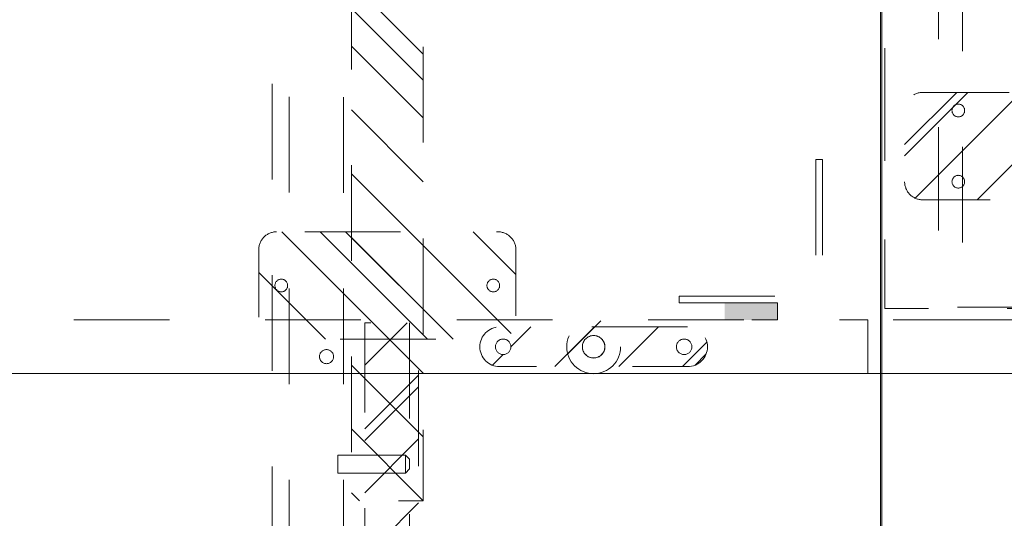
# Model space of a CAD drawing. Header units: inches. Extents: x -456 to -299, y -255 to -14.
# Tile 31 of 45: x -371 to -358, y -41 to -34. Entities that reach past the tile are written whole.
import ezdxf

# ---------------------------------------------------------------- set-up
doc = ezdxf.new("R2010")
doc.units = ezdxf.units.IN
doc.header["$LTSCALE"] = 32
doc.header["$MEASUREMENT"] = 0
doc.header["$PDMODE"] = 1
doc.header["$PDSIZE"] = -2
doc.linetypes.add('Dash Style-1', pattern=[0.083328, 0.041656, -0.041672])
for name, color, linetype, lineweight in [('DashLine', 7, 'Dash Style-1', 13), ('DashLineFill', 7, 'Dash Style-1', 13), ('Drawing', 7, 'Continuous', 18), ('Metal-Black', 7, 'Continuous', 18), ('Metal-ClearAluminum', 7, 'Continuous', 25), ('Metal-DeskStructure', 7, 'Continuous', 13), ('None', 7, 'Continuous', 18), ('SolidLine', 7, 'Continuous', 15)]:
    doc.layers.add(name, color=color, linetype=linetype, lineweight=lineweight)
pattern_1 = [(45, (0, 0), (-1.61302, 1.93572), []), (45, (-1.0608, 1.0608), (-0.472346, 0.416761), [])]

# ---------------------------------------------------------------- blocks, each defined once
blk = doc.blocks.new('1BP8DW-Leveler (2D)')
at = {"layer": 'DashLine', "flags": 128}
for points in [[(0.625, 0), (0.622, -0.061), (0.613, -0.122), (0.598, -0.181), (0.577, -0.239), (0.551, -0.295), (0.52, -0.347), (0.483, -0.396), (0.442, -0.442), (0.396, -0.483), (0.347, -0.52), (0.295, -0.551), (0.239, -0.577), (0.181, -0.598), (0.122, -0.613), (0.061, -0.622), (0, -0.625), (-0.061, -0.622), (-0.122, -0.613), (-0.181, -0.598), (-0.239, -0.577), (-0.295, -0.551), (-0.347, -0.52), (-0.396, -0.483), (-0.442, -0.442), (-0.483, -0.396), (-0.52, -0.347), (-0.551, -0.295), (-0.577, -0.239), (-0.598, -0.181), (-0.613, -0.122), (-0.622, -0.061), (-0.625, 0), (-0.622, 0.061), (-0.613, 0.122), (-0.598, 0.181), (-0.577, 0.239), (-0.551, 0.295), (-0.52, 0.347), (-0.483, 0.396), (-0.442, 0.442), (-0.396, 0.483), (-0.347, 0.52), (-0.295, 0.551), (-0.239, 0.577), (-0.181, 0.598), (-0.122, 0.613), (-0.061, 0.622), (0, 0.625), (0.061, 0.622), (0.122, 0.613), (0.181, 0.598), (0.239, 0.577), (0.295, 0.551), (0.347, 0.52), (0.396, 0.483), (0.442, 0.442), (0.483, 0.396), (0.52, 0.347), (0.551, 0.295), (0.577, 0.239), (0.598, 0.181), (0.613, 0.122), (0.622, 0.061)], [(0, 0.156), (0.015, 0.155), (0.03, 0.153), (0.045, 0.15), (0.06, 0.144), (0.074, 0.138), (0.087, 0.13), (0.099, 0.121), (0.11, 0.11), (0.121, 0.099), (0.13, 0.087), (0.138, 0.074), (0.144, 0.06), (0.15, 0.045), (0.153, 0.03), (0.155, 0.015), (0.156, 0), (0.155, -0.015), (0.153, -0.03), (0.15, -0.045), (0.144, -0.06), (0.138, -0.074), (0.13, -0.087), (0.121, -0.099), (0.11, -0.11), (0.099, -0.121), (0.087, -0.13), (0.074, -0.138), (0.06, -0.144), (0.045, -0.15), (0.03, -0.153), (0.015, -0.155), (0, -0.156), (-0.015, -0.155), (-0.03, -0.153), (-0.045, -0.15), (-0.06, -0.144), (-0.074, -0.138), (-0.087, -0.13), (-0.099, -0.121), (-0.11, -0.11), (-0.121, -0.099), (-0.13, -0.087), (-0.138, -0.074), (-0.144, -0.06), (-0.15, -0.045), (-0.153, -0.03), (-0.155, -0.015), (-0.156, 0), (-0.155, 0.015), (-0.153, 0.03), (-0.15, 0.045), (-0.144, 0.06), (-0.138, 0.074), (-0.13, 0.087), (-0.121, 0.099), (-0.11, 0.11), (-0.099, 0.121), (-0.087, 0.13), (-0.074, 0.138), (-0.06, 0.144), (-0.045, 0.15), (-0.03, 0.153), (-0.015, 0.155)], [(0, 0.094), (-0.081, 0.047), (-0.081, -0.047), (0, -0.094), (0.081, -0.047), (0.081, 0.047)]]:
    blk.add_lwpolyline(points, close=True, dxfattribs=at)
blk = doc.blocks.new('Slate-LSVS-Leveler (2D)')
at = {"layer": 'DashLineFill', "linetype": 'Continuous', "lineweight": 13}
h = blk.add_hatch(dxfattribs=at)
h.set_pattern_fill('Steel', color=253, style=0, pattern_type=2)
h.set_pattern_definition(pattern_1)
edge = h.paths.add_edge_path()
edge.add_arc((-2.74, -0.496), 0.252, 180, 270)
edge.add_line((-2.74, -0.748), (0.772, -0.748))
edge.add_arc((0.772, -0.496), 0.252, 270, 360)
edge.add_line((1.024, -0.496), (1.024, 0.496))
edge.add_arc((0.772, 0.496), 0.252, 0, 90)
edge.add_line((0.772, 0.748), (-2.74, 0.748))
edge.add_arc((-2.74, 0.496), 0.252, 90, 180)
edge.add_line((-2.992, 0.496), (-2.992, -0.496))
at = {"layer": 'DashLineFill', "flags": 128}
blk.add_lwpolyline([(-2.992, -0.496, 0.414214), (-2.74, -0.748), (0.772, -0.748, 0.414214), (1.024, -0.496), (1.024, 0.496, 0.414214), (0.772, 0.748), (-2.74, 0.748, 0.414214), (-2.992, 0.496)], format="xyb", close=True, dxfattribs=at)
at = {"layer": 'SolidLine', "flags": 128}
for points in [[(-2.244, 0.585), (-2.235, 0.584), (-2.227, 0.583), (-2.218, 0.581), (-2.21, 0.578), (-2.202, 0.574), (-2.195, 0.57), (-2.188, 0.565), (-2.181, 0.559), (-2.176, 0.552), (-2.17, 0.545), (-2.166, 0.538), (-2.162, 0.53), (-2.159, 0.522), (-2.157, 0.513), (-2.156, 0.505), (-2.156, 0.496), (-2.156, 0.487), (-2.157, 0.479), (-2.159, 0.47), (-2.162, 0.462), (-2.166, 0.454), (-2.17, 0.447), (-2.176, 0.44), (-2.181, 0.433), (-2.188, 0.428), (-2.195, 0.422), (-2.202, 0.418), (-2.21, 0.414), (-2.218, 0.411), (-2.227, 0.409), (-2.235, 0.408), (-2.244, 0.407), (-2.253, 0.408), (-2.261, 0.409), (-2.27, 0.411), (-2.278, 0.414), (-2.286, 0.418), (-2.293, 0.422), (-2.3, 0.428), (-2.307, 0.433), (-2.313, 0.44), (-2.318, 0.447), (-2.322, 0.454), (-2.326, 0.462), (-2.329, 0.47), (-2.331, 0.479), (-2.332, 0.487), (-2.333, 0.496), (-2.332, 0.505), (-2.331, 0.513), (-2.329, 0.522), (-2.326, 0.53), (-2.322, 0.538), (-2.318, 0.545), (-2.313, 0.552), (-2.307, 0.559), (-2.3, 0.565), (-2.293, 0.57), (-2.286, 0.574), (-2.278, 0.578), (-2.27, 0.581), (-2.261, 0.583), (-2.253, 0.584)], [(0.772, 0.585), (0.78, 0.584), (0.789, 0.583), (0.797, 0.581), (0.806, 0.578), (0.813, 0.574), (0.821, 0.57), (0.828, 0.565), (0.834, 0.559), (0.84, 0.552), (0.845, 0.545), (0.85, 0.538), (0.853, 0.53), (0.856, 0.522), (0.859, 0.513), (0.86, 0.505), (0.86, 0.496), (0.86, 0.487), (0.859, 0.479), (0.856, 0.47), (0.853, 0.462), (0.85, 0.454), (0.845, 0.447), (0.84, 0.44), (0.834, 0.433), (0.828, 0.428), (0.821, 0.422), (0.813, 0.418), (0.806, 0.414), (0.797, 0.411), (0.789, 0.409), (0.78, 0.408), (0.772, 0.407), (0.763, 0.408), (0.754, 0.409), (0.746, 0.411), (0.738, 0.414), (0.73, 0.418), (0.722, 0.422), (0.715, 0.428), (0.709, 0.433), (0.703, 0.44), (0.698, 0.447), (0.694, 0.454), (0.69, 0.462), (0.687, 0.47), (0.685, 0.479), (0.683, 0.487), (0.683, 0.496), (0.683, 0.505), (0.685, 0.513), (0.687, 0.522), (0.69, 0.53), (0.694, 0.538), (0.698, 0.545), (0.703, 0.552), (0.709, 0.559), (0.715, 0.565), (0.722, 0.57), (0.73, 0.574), (0.738, 0.578), (0.746, 0.581), (0.754, 0.583), (0.763, 0.584)], [(-2.244, -0.407), (-2.235, -0.408), (-2.227, -0.409), (-2.218, -0.411), (-2.21, -0.414), (-2.202, -0.418), (-2.195, -0.422), (-2.188, -0.428), (-2.181, -0.433), (-2.176, -0.44), (-2.17, -0.447), (-2.166, -0.454), (-2.162, -0.462), (-2.159, -0.47), (-2.157, -0.479), (-2.156, -0.487), (-2.156, -0.496), (-2.156, -0.505), (-2.157, -0.513), (-2.159, -0.522), (-2.162, -0.53), (-2.166, -0.538), (-2.17, -0.545), (-2.176, -0.552), (-2.181, -0.559), (-2.188, -0.565), (-2.195, -0.57), (-2.202, -0.574), (-2.21, -0.578), (-2.218, -0.581), (-2.227, -0.583), (-2.235, -0.584), (-2.244, -0.585), (-2.253, -0.584), (-2.261, -0.583), (-2.27, -0.581), (-2.278, -0.578), (-2.286, -0.574), (-2.293, -0.57), (-2.3, -0.565), (-2.307, -0.559), (-2.313, -0.552), (-2.318, -0.545), (-2.322, -0.538), (-2.326, -0.53), (-2.329, -0.522), (-2.331, -0.513), (-2.332, -0.505), (-2.333, -0.496), (-2.332, -0.487), (-2.331, -0.479), (-2.329, -0.47), (-2.326, -0.462), (-2.322, -0.454), (-2.318, -0.447), (-2.313, -0.44), (-2.307, -0.433), (-2.3, -0.428), (-2.293, -0.422), (-2.286, -0.418), (-2.278, -0.414), (-2.27, -0.411), (-2.261, -0.409), (-2.253, -0.408)], [(0.772, -0.407), (0.78, -0.408), (0.789, -0.409), (0.797, -0.411), (0.806, -0.414), (0.813, -0.418), (0.821, -0.422), (0.828, -0.428), (0.834, -0.433), (0.84, -0.44), (0.845, -0.447), (0.85, -0.454), (0.853, -0.462), (0.856, -0.47), (0.859, -0.479), (0.86, -0.487), (0.86, -0.496), (0.86, -0.505), (0.859, -0.513), (0.856, -0.522), (0.853, -0.53), (0.85, -0.538), (0.845, -0.545), (0.84, -0.552), (0.834, -0.559), (0.828, -0.565), (0.821, -0.57), (0.813, -0.574), (0.806, -0.578), (0.797, -0.581), (0.789, -0.583), (0.78, -0.584), (0.772, -0.585), (0.763, -0.584), (0.754, -0.583), (0.746, -0.581), (0.738, -0.578), (0.73, -0.574), (0.722, -0.57), (0.715, -0.565), (0.709, -0.559), (0.703, -0.552), (0.698, -0.545), (0.694, -0.538), (0.69, -0.53), (0.687, -0.522), (0.685, -0.513), (0.683, -0.505), (0.683, -0.496), (0.683, -0.487), (0.685, -0.479), (0.687, -0.47), (0.69, -0.462), (0.694, -0.454), (0.698, -0.447), (0.703, -0.44), (0.709, -0.433), (0.715, -0.428), (0.722, -0.422), (0.73, -0.418), (0.738, -0.414), (0.746, -0.411), (0.754, -0.409), (0.763, -0.408)]]:
    blk.add_lwpolyline(points, close=True, dxfattribs=at)
at = {"layer": 'DashLine', "color": 7}
blk.add_blockref('1BP8DW-Leveler (2D)', (0, 0), dxfattribs=at)
blk = doc.blocks.new('Group-21')
at = {"layer": 'DashLine', "flags": 128}
blk.add_lwpolyline([(1.083, -5.276), (28.878, -5.276), (28.878, -23.268), (1.083, -23.268)], close=True, dxfattribs=at)
blk = doc.blocks.new('Group-22')
at = {"layer": 'DashLine', "flags": 128}
blk.add_lwpolyline([(1.083, -5.276), (28.878, -5.276), (28.878, -23.268), (1.083, -23.268)], close=True, dxfattribs=at)
blk = doc.blocks.new('Group-23')
at = {"layer": 'DashLine', "flags": 128}
for points in [[(0, 0), (0.748, 0), (0.748, -23.11), (0, -23.11)], [(0, 0), (29.961, 0), (29.961, -23.11), (0, -23.11)], [(0.748, -3.76), (29.213, -3.76), (29.213, -23.091), (0.748, -23.091)], [(0.118, -23.268), (29.843, -23.268), (29.843, -24.016), (0.118, -24.016)]]:
    blk.add_lwpolyline(points, close=True, dxfattribs=at)
at = {"layer": 'None'}
for name in ['Group-21', 'Group-22']:
    blk.add_blockref(name, (0, 0), dxfattribs=at)
at = {"layer": 'None', "color": 7}
blk.add_blockref('Slate-LSVS-Leveler (2D)', (3.268, -20.846), dxfattribs=at)
blk = doc.blocks.new('Group-24')
at = {"layer": 'None'}
blk.add_blockref('Group-23', (0, 0), dxfattribs=at)
blk = doc.blocks.new('SL Low Storage (2D)-1')
at = {"layer": 'None'}
blk.add_blockref('Group-24', (0, 0), dxfattribs=at)
at = {"layer": 'Drawing', "color": 0, "flags": 1}
for tag in ['Catalog', 'FinishGroup', 'Discount', 'Option1', 'Option2', 'Option3', 'Option4', 'Option5', 'Option6', 'Option7', 'Option8', 'Option9', 'Option10', 'Option11', 'Option12', 'Custom', 'Tag', 'Item1', 'Item2', 'Item3', 'Item4', 'Item5', 'Item6', 'Item7', 'Item8', 'Item9', 'Item10', 'Item11', 'Item12', 'Item13', 'Item14', 'Item15', 'Item16', 'Item17', 'Item18', 'Item19', 'Item20', 'Item21', 'Item22', 'Item23', 'Item24', 'Item25']:
    blk.add_attdef(tag, (0.039, -28.768), '', height=0.00709, dxfattribs=at)
blk = doc.blocks.new('SlatePanelleveler (2D)')
at = {"layer": 'DashLineFill', "linetype": 'Continuous', "lineweight": 13}
h = blk.add_hatch(dxfattribs=at)
h.set_pattern_fill('Steel', color=253, style=0, pattern_type=2)
h.set_pattern_definition(pattern_1)
h.paths.add_polyline_path([(0.375, 0), (0.373, -0.037), (0.368, -0.073), (0.359, -0.109), (0.346, -0.144), (0.331, -0.177), (0.312, -0.208), (0.29, -0.238), (0.265, -0.265), (0.238, -0.29), (0.208, -0.312), (0.177, -0.331), (0.144, -0.346), (0.109, -0.359), (0.073, -0.368), (0.037, -0.373), (0, -0.375), (-0.037, -0.373), (-0.073, -0.368), (-0.109, -0.359), (-0.144, -0.346), (-0.177, -0.331), (-0.208, -0.312), (-0.238, -0.29), (-0.265, -0.265), (-0.29, -0.238), (-0.312, -0.208), (-0.331, -0.177), (-0.346, -0.144), (-0.359, -0.109), (-0.368, -0.073), (-0.373, -0.037), (-0.375, 0), (-0.373, 0.037), (-0.368, 0.073), (-0.359, 0.109), (-0.346, 0.144), (-0.331, 0.177), (-0.312, 0.208), (-0.29, 0.238), (-0.265, 0.265), (-0.238, 0.29), (-0.208, 0.312), (-0.177, 0.331), (-0.144, 0.346), (-0.109, 0.359), (-0.073, 0.368), (-0.037, 0.373), (0, 0.375), (0.037, 0.373), (0.073, 0.368), (0.109, 0.359), (0.144, 0.346), (0.177, 0.331), (0.208, 0.312), (0.238, 0.29), (0.265, 0.265), (0.29, 0.238), (0.312, 0.208), (0.331, 0.177), (0.346, 0.144), (0.359, 0.109), (0.368, 0.073), (0.373, 0.037)])
h = blk.add_hatch(dxfattribs=at)
h.set_pattern_fill('Steel', color=253, style=0, pattern_type=2)
h.set_pattern_definition(pattern_1)
h.paths.add_polyline_path([(0.156, 0), (0.155, -0.015), (0.153, -0.03), (0.15, -0.045), (0.144, -0.06), (0.138, -0.074), (0.13, -0.087), (0.121, -0.099), (0.11, -0.11), (0.099, -0.121), (0.087, -0.13), (0.074, -0.138), (0.06, -0.144), (0.045, -0.15), (0.03, -0.153), (0.015, -0.155), (0, -0.156), (-0.015, -0.155), (-0.03, -0.153), (-0.045, -0.15), (-0.06, -0.144), (-0.074, -0.138), (-0.087, -0.13), (-0.099, -0.121), (-0.11, -0.11), (-0.121, -0.099), (-0.13, -0.087), (-0.138, -0.074), (-0.144, -0.06), (-0.15, -0.045), (-0.153, -0.03), (-0.155, -0.015), (-0.156, 0), (-0.155, 0.015), (-0.153, 0.03), (-0.15, 0.045), (-0.144, 0.06), (-0.138, 0.074), (-0.13, 0.087), (-0.121, 0.099), (-0.11, 0.11), (-0.099, 0.121), (-0.087, 0.13), (-0.074, 0.138), (-0.06, 0.144), (-0.045, 0.15), (-0.03, 0.153), (-0.015, 0.155), (0, 0.156), (0.015, 0.155), (0.03, 0.153), (0.045, 0.15), (0.06, 0.144), (0.074, 0.138), (0.087, 0.13), (0.099, 0.121), (0.11, 0.11), (0.121, 0.099), (0.13, 0.087), (0.138, 0.074), (0.144, 0.06), (0.15, 0.045), (0.153, 0.03), (0.155, 0.015)])
at = {"layer": 'DashLineFill', "flags": 128}
for points in [[(0.375, 0), (0.373, -0.037), (0.368, -0.073), (0.359, -0.109), (0.346, -0.144), (0.331, -0.177), (0.312, -0.208), (0.29, -0.238), (0.265, -0.265), (0.238, -0.29), (0.208, -0.312), (0.177, -0.331), (0.144, -0.346), (0.109, -0.359), (0.073, -0.368), (0.037, -0.373), (0, -0.375), (-0.037, -0.373), (-0.073, -0.368), (-0.109, -0.359), (-0.144, -0.346), (-0.177, -0.331), (-0.208, -0.312), (-0.238, -0.29), (-0.265, -0.265), (-0.29, -0.238), (-0.312, -0.208), (-0.331, -0.177), (-0.346, -0.144), (-0.359, -0.109), (-0.368, -0.073), (-0.373, -0.037), (-0.375, 0), (-0.373, 0.037), (-0.368, 0.073), (-0.359, 0.109), (-0.346, 0.144), (-0.331, 0.177), (-0.312, 0.208), (-0.29, 0.238), (-0.265, 0.265), (-0.238, 0.29), (-0.208, 0.312), (-0.177, 0.331), (-0.144, 0.346), (-0.109, 0.359), (-0.073, 0.368), (-0.037, 0.373), (0, 0.375), (0.037, 0.373), (0.073, 0.368), (0.109, 0.359), (0.144, 0.346), (0.177, 0.331), (0.208, 0.312), (0.238, 0.29), (0.265, 0.265), (0.29, 0.238), (0.312, 0.208), (0.331, 0.177), (0.346, 0.144), (0.359, 0.109), (0.368, 0.073), (0.373, 0.037)], [(0.156, 0), (0.155, -0.015), (0.153, -0.03), (0.15, -0.045), (0.144, -0.06), (0.138, -0.074), (0.13, -0.087), (0.121, -0.099), (0.11, -0.11), (0.099, -0.121), (0.087, -0.13), (0.074, -0.138), (0.06, -0.144), (0.045, -0.15), (0.03, -0.153), (0.015, -0.155), (0, -0.156), (-0.015, -0.155), (-0.03, -0.153), (-0.045, -0.15), (-0.06, -0.144), (-0.074, -0.138), (-0.087, -0.13), (-0.099, -0.121), (-0.11, -0.11), (-0.121, -0.099), (-0.13, -0.087), (-0.138, -0.074), (-0.144, -0.06), (-0.15, -0.045), (-0.153, -0.03), (-0.155, -0.015), (-0.156, 0), (-0.155, 0.015), (-0.153, 0.03), (-0.15, 0.045), (-0.144, 0.06), (-0.138, 0.074), (-0.13, 0.087), (-0.121, 0.099), (-0.11, 0.11), (-0.099, 0.121), (-0.087, 0.13), (-0.074, 0.138), (-0.06, 0.144), (-0.045, 0.15), (-0.03, 0.153), (-0.015, 0.155), (0, 0.156), (0.015, 0.155), (0.03, 0.153), (0.045, 0.15), (0.06, 0.144), (0.074, 0.138), (0.087, 0.13), (0.099, 0.121), (0.11, 0.11), (0.121, 0.099), (0.13, 0.087), (0.138, 0.074), (0.144, 0.06), (0.15, 0.045), (0.153, 0.03), (0.155, 0.015)]]:
    blk.add_lwpolyline(points, close=True, dxfattribs=at)
blk = doc.blocks.new('Slate-LevelerBracket (2D)')
at = {"layer": 'DashLineFill', "linetype": 'Continuous', "lineweight": 13}
h = blk.add_hatch(dxfattribs=at)
h.set_pattern_fill('Steel', color=253, style=0, pattern_type=2)
h.set_pattern_definition(pattern_1)
edge = h.paths.add_edge_path()
edge.add_line((1.309, 0.276), (-1.309, 0.276))
edge.add_arc((-1.309, 0), 0.276, 90, 270)
edge.add_line((-1.309, -0.276), (1.309, -0.276))
edge.add_arc((1.309, 0), 0.276, 270, 450)
edge.add_line((1.309, 0.276), (1.309, 0.276))
edge = h.paths.add_edge_path()
edge.add_arc((0, 0), 0.157, 180, 360)
edge.add_arc((0, 0), 0.157, 0, 180)
edge.add_line((-0.157, 0), (-0.157, 0))
edge = h.paths.add_edge_path()
edge.add_arc((-1.26, 0), 0.108, 180, 360)
edge.add_arc((-1.26, 0), 0.108, 0, 180)
edge.add_line((-1.368, 0), (-1.368, 0))
edge = h.paths.add_edge_path()
edge.add_arc((1.26, 0), 0.108, 180, 360)
edge.add_arc((1.26, 0), 0.108, 0, 180)
edge.add_line((1.152, 0), (1.152, 0))
at = {"layer": 'DashLineFill', "flags": 128}
for points in [[(1.309, 0.276), (-1.309, 0.276, 1), (-1.309, -0.276), (1.309, -0.276, 1), (1.309, 0.276)], [(-0.157, 0, 1), (0.157, 0, 1), (-0.157, 0)], [(-1.368, 0, 1), (-1.152, 0, 1), (-1.368, 0)], [(1.152, 0, 1), (1.368, 0, 1), (1.152, 0)]]:
    blk.add_lwpolyline(points, format="xyb", close=True, dxfattribs=at)
at = {"layer": 'DashLineFill', "linetype": 'Continuous', "lineweight": 5}
blk.add_point((0, 0), dxfattribs=at)
blk = doc.blocks.new('SlatePanelGlide (2D)')
at = {"layer": 'Metal-Black', "color": 7}
for name in ['Slate-LevelerBracket (2D)', 'SlatePanelleveler (2D)']:
    blk.add_blockref(name, (0, 0), dxfattribs=at)
blk = doc.blocks.new('MagPanelBracket-R (2D)')
at = {"layer": 'DashLine', "linetype": 'Continuous', "lineweight": 0, "true_color": 0xaaaaaa}
blk.add_hatch(color=253, dxfattribs=at).paths.add_polyline_path([(-1.365, 0.236), (-0.627, 0.236), (-0.627, 0), (-1.365, 0)])
at = {"layer": 'DashLine'}
for p, q in [((-0.094, 2.236), (0, 2.236)), ((-0.094, 2.236), (-0.094, 0.33)), ((0, 2.236), (0, 0.236)), ((-2, 0.33), (-0.094, 0.33)), ((-2, 0.236), (-2, 0.33)), ((-2, 0.236), (0, 0.236))]:
    blk.add_line(p, q, dxfattribs=at)
at = {"layer": 'DashLine', "flags": 128}
blk.add_lwpolyline([(-1.365, 0.236), (-0.627, 0.236), (-0.627, 0), (-1.365, 0)], close=True, dxfattribs=at)
at = {"layer": 'Metal-ClearAluminum', "linetype": 'Continuous', "lineweight": 5}
blk.add_point((0, 0), dxfattribs=at)
blk = doc.blocks.new('Group-29')
at = {"layer": 'DashLine', "flags": 128}
blk.add_lwpolyline([(0.118, 0.748), (29.843, 0.748), (29.843, 0), (0.118, 0)], close=True, dxfattribs=at)
at = {"layer": 'DashLine', "color": 7}
blk.add_blockref('MagPanelBracket-R (2D)', (29.213, 0.748), dxfattribs=at)
blk.add_blockref('MagPanelBracket-R (2D)', (29.213, 0.748), dxfattribs=at)
at = {"layer": 'None', "color": 7}
blk.add_blockref('SlatePanelGlide (2D)', (26.024, 0.374), dxfattribs=at)
blk = doc.blocks.new('Group-30')
at = {"layer": 'None'}
blk.add_blockref('Group-29', (0, 0), dxfattribs=at)
blk = doc.blocks.new('SL Removeable Panel (2D)')
at = {"layer": 'None'}
blk.add_blockref('Group-30', (0, 0), dxfattribs=at)
at = {"layer": 'Drawing', "color": 0, "flags": 1}
for tag in ['Catalog', 'Option1', 'Option2', 'Option3', 'Option4', 'Option5', 'Option6', 'Option7', 'Option8', 'Option9', 'Option10', 'Option11', 'Option12', 'Custom', 'Tag', 'FinishGroup', 'Discount', 'Item1', 'Item2', 'Item3', 'Item4', 'Item5', 'Item6', 'Item7', 'Item8', 'Item9', 'Item10', 'Item11', 'Item12', 'Item13', 'Item14', 'Item15', 'Item16', 'Item17', 'Item18', 'Item19', 'Item20', 'Item21', 'Item22', 'Item23', 'Item24', 'Item25']:
    blk.add_attdef(tag, (-30.039, -28.768), '', height=0.00709, dxfattribs=at)
blk = doc.blocks.new('Group-33')
at = {"layer": 'SolidLine', "flags": 128}
blk.add_lwpolyline([(0, 0), (120, 0), (120, -24.016), (0, -24.016)], close=True, dxfattribs=at)
blk = doc.blocks.new('Group-34')
at = {"layer": 'None'}
blk.add_blockref('Group-33', (0, 0), dxfattribs=at)
blk = doc.blocks.new('SL Lowboy Top (2D)')
at = {"layer": 'None'}
blk.add_blockref('Group-34', (0, 0), dxfattribs=at)
at = {"layer": 'Drawing', "color": 0, "flags": 1}
for tag in ['Tag', 'Catalog', 'FinishGroup', 'Discount', 'Option1', 'Option2', 'Option3', 'Option4', 'Option5', 'Option6', 'Option7', 'Option8', 'Option9', 'Option10', 'Option11', 'Option12', 'Custom', 'Item1', 'Item2', 'Item3', 'Item4', 'Item5', 'Item6', 'Item7', 'Item8', 'Item9', 'Item10', 'Item11', 'Item12', 'Item13', 'Item14', 'Item15', 'Item16', 'Item17', 'Item18', 'Item19', 'Item20', 'Item21', 'Item22', 'Item23', 'Item24', 'Item25']:
    blk.add_attdef(tag, (-60, -24.268), '', height=0.00709, dxfattribs=at)
blk = doc.blocks.new('Group-39')
at = {"layer": 'SolidLine', "flags": 128}
for points in [[(-15, 2.756), (15, 2.756), (15, -69.252), (-15, -69.252)], [(-14.98, 2.756), (14.98, 2.756), (14.98, -69.232), (-14.98, -69.232)]]:
    blk.add_lwpolyline(points, close=True, dxfattribs=at)
blk = doc.blocks.new('Group-61')
at = {"layer": 'DashLine'}
for p, q in [((19.836, 0.255), (19.892, 0.311)), ((19.901, 0.311), (19.892, 0.311)), ((19.912, 0.311), (19.901, 0.311)), ((19.926, 0.311), (19.912, 0.311)), ((19.943, 0.311), (19.926, 0.311)), ((19.978, 0.311), (19.943, 0.311)), ((19.995, 0.311), (19.978, 0.311)), ((20.009, 0.311), (19.995, 0.311)), ((20.02, 0.311), (20.009, 0.311)), ((20.027, 0.311), (20.02, 0.311)), ((20.029, 0.311), (20.027, 0.311)), ((20.029, 0.311), (20.086, 0.255)), ((19.84, 0.255), (19.836, 0.255)), ((19.836, -0.689), (19.836, 0.255)), ((19.852, 0.255), (19.84, 0.255)), ((19.872, 0.255), (19.852, 0.255)), ((19.898, 0.255), (19.872, 0.255)), ((19.928, 0.255), (19.898, 0.255)), ((19.961, 0.255), (19.928, 0.255)), ((19.993, 0.255), (19.961, 0.255)), ((20.023, 0.255), (19.993, 0.255)), ((20.049, 0.255), (20.023, 0.255)), ((20.069, 0.255), (20.049, 0.255)), ((20.081, 0.255), (20.069, 0.255)), ((20.086, 0.255), (20.081, 0.255)), ((20.086, 0.255), (20.086, -0.689)), ((20.086, -0.689), (19.836, -0.689))]:
    blk.add_line(p, q, dxfattribs=at)
blk = doc.blocks.new('1BRPT6-LeftBeam (2D)')
at = {"layer": 'DashLineFill', "linetype": 'Continuous', "lineweight": 13}
h = blk.add_hatch(dxfattribs=at)
h.set_pattern_fill('Steel', color=253, style=0, pattern_type=2)
h.set_pattern_definition(pattern_1)
edge = h.paths.add_edge_path()
edge.add_arc((16.974, -1.541), 0.25, 180, 270)
edge.add_line((16.974, -1.791), (17.97, -1.791))
edge.add_arc((17.97, -1.541), 0.25, 270, 360)
edge.add_line((18.22, -1.541), (18.22, 1.541))
edge.add_arc((17.97, 1.541), 0.25, 0, 90)
edge.add_line((17.97, 1.791), (16.974, 1.791))
edge.add_arc((16.974, 1.541), 0.25, 90, 180)
edge.add_line((16.724, 1.541), (16.724, -1.541))
h = blk.add_hatch(dxfattribs=at)
h.set_pattern_fill('Steel', color=253, style=0, pattern_type=2)
h.set_pattern_definition(pattern_1)
h.paths.add_polyline_path([(-1.85, 0.5), (20.472, 0.5), (20.472, -0.5), (-1.85, -0.5)])
at = {"layer": 'DashLineFill', "flags": 128}
blk.add_lwpolyline([(16.724, -1.541, 0.414214), (16.974, -1.791), (17.97, -1.791, 0.414214), (18.22, -1.541), (18.22, 1.541, 0.414214), (17.97, 1.791), (16.974, 1.791, 0.414214), (16.724, 1.541)], format="xyb", close=True, dxfattribs=at)
blk.add_lwpolyline([(-1.85, 0.5), (20.472, 0.5), (20.472, -0.5), (-1.85, -0.5)], close=True, dxfattribs=at)
at = {"layer": 'SolidLine', "flags": 128}
for points in [[(17.561, 1.476), (17.561, 1.468), (17.559, 1.459), (17.557, 1.451), (17.554, 1.442), (17.551, 1.435), (17.546, 1.427), (17.541, 1.42), (17.535, 1.414), (17.529, 1.408), (17.522, 1.403), (17.514, 1.398), (17.506, 1.395), (17.498, 1.392), (17.49, 1.389), (17.481, 1.388), (17.472, 1.388), (17.464, 1.388), (17.455, 1.389), (17.447, 1.392), (17.439, 1.395), (17.431, 1.398), (17.423, 1.403), (17.416, 1.408), (17.41, 1.414), (17.404, 1.42), (17.399, 1.427), (17.394, 1.435), (17.391, 1.442), (17.388, 1.451), (17.386, 1.459), (17.384, 1.468), (17.384, 1.476), (17.384, 1.485), (17.386, 1.494), (17.388, 1.502), (17.391, 1.51), (17.394, 1.518), (17.399, 1.526), (17.404, 1.533), (17.41, 1.539), (17.416, 1.545), (17.423, 1.55), (17.431, 1.555), (17.439, 1.558), (17.447, 1.561), (17.455, 1.563), (17.464, 1.565), (17.472, 1.565), (17.481, 1.565), (17.49, 1.563), (17.498, 1.561), (17.506, 1.558), (17.514, 1.555), (17.522, 1.55), (17.529, 1.545), (17.535, 1.539), (17.541, 1.533), (17.546, 1.526), (17.551, 1.518), (17.554, 1.51), (17.557, 1.502), (17.559, 1.494), (17.561, 1.485)], [(17.561, -1.476), (17.561, -1.485), (17.559, -1.494), (17.557, -1.502), (17.554, -1.51), (17.551, -1.518), (17.546, -1.526), (17.541, -1.533), (17.535, -1.539), (17.529, -1.545), (17.522, -1.55), (17.514, -1.555), (17.506, -1.558), (17.498, -1.561), (17.49, -1.563), (17.481, -1.565), (17.472, -1.565), (17.464, -1.565), (17.455, -1.563), (17.447, -1.561), (17.439, -1.558), (17.431, -1.555), (17.423, -1.55), (17.416, -1.545), (17.41, -1.539), (17.404, -1.533), (17.399, -1.526), (17.394, -1.518), (17.391, -1.51), (17.388, -1.502), (17.386, -1.494), (17.384, -1.485), (17.384, -1.476), (17.384, -1.468), (17.386, -1.459), (17.388, -1.451), (17.391, -1.442), (17.394, -1.435), (17.399, -1.427), (17.404, -1.42), (17.41, -1.414), (17.416, -1.408), (17.423, -1.403), (17.431, -1.398), (17.439, -1.395), (17.447, -1.392), (17.455, -1.389), (17.464, -1.388), (17.472, -1.388), (17.481, -1.388), (17.49, -1.389), (17.498, -1.392), (17.506, -1.395), (17.514, -1.398), (17.522, -1.403), (17.529, -1.408), (17.535, -1.414), (17.541, -1.42), (17.546, -1.427), (17.551, -1.435), (17.554, -1.442), (17.557, -1.451), (17.559, -1.459), (17.561, -1.468)]]:
    blk.add_lwpolyline(points, close=True, dxfattribs=at)
at = {"layer": 'DashLine', "color": 7}
blk.add_blockref('Group-61', (0, 0), dxfattribs=at)
blk = doc.blocks.new('StructEnd-C (2D)')
at = {"layer": 'Metal-DeskStructure', "color": 7}
blk.add_blockref('1BRPT6-LeftBeam (2D)', (0.001, 8.11), dxfattribs=at)
blk = doc.blocks.new('1BRPT7-CChannel-762 (2D)')
at = {"layer": 'DashLineFill', "linetype": 'Continuous', "lineweight": 13}
h = blk.add_hatch(dxfattribs=at)
h.set_pattern_fill('Steel', color=253, style=0, pattern_type=2)
h.set_pattern_definition(pattern_1)
h.paths.add_polyline_path([(-0.313, 0.417), (-0.313, 15), (0.437, 15), (0.437, -15), (-0.313, -15), (-0.313, -0.417)])
at = {"layer": 'DashLine'}
blk.add_line((0.311, 15), (0.311, -15), dxfattribs=at)
at = {"layer": 'DashLineFill', "flags": 128}
blk.add_lwpolyline([(-0.313, 0.417), (-0.313, 15), (0.437, 15), (0.437, -15), (-0.313, -15), (-0.313, -0.417)], dxfattribs=at)
blk = doc.blocks.new('1BRPXC_Power_Pantry_42x12 (2D)')
at = {"layer": 'DashLine'}
for p, q in [((6.506, 18.091), (6.506, -18.111)), ((6.742, -18.09), (6.742, 18.09)), ((7.5, -18.091), (7.5, 18.091))]:
    blk.add_line(p, q, dxfattribs=at)
at = {"layer": 'DashLine', "flags": 128}
blk.add_lwpolyline([(7.264, 9.055), (7.273, 9.055), (7.283, 9.053), (7.292, 9.051), (7.301, 9.048), (7.31, 9.043), (7.318, 9.039), (7.326, 9.033), (7.333, 9.026), (7.34, 9.019), (7.346, 9.011), (7.351, 9.003), (7.355, 8.994), (7.358, 8.985), (7.36, 8.976), (7.362, 8.966), (7.362, 8.957), (7.362, 8.947), (7.36, 8.937), (7.358, 8.928), (7.355, 8.919), (7.351, 8.91), (7.346, 8.902), (7.34, 8.894), (7.333, 8.887), (7.326, 8.881), (7.318, 8.875), (7.31, 8.87), (7.301, 8.866), (7.292, 8.863), (7.283, 8.86), (7.273, 8.859), (7.264, 8.858), (7.254, 8.859), (7.245, 8.86), (7.235, 8.863), (7.226, 8.866), (7.217, 8.87), (7.209, 8.875), (7.201, 8.881), (7.194, 8.887), (7.188, 8.894), (7.182, 8.902), (7.177, 8.91), (7.173, 8.919), (7.17, 8.928), (7.167, 8.937), (7.166, 8.947), (7.165, 8.957), (7.166, 8.966), (7.167, 8.976), (7.17, 8.985), (7.173, 8.994), (7.177, 9.003), (7.182, 9.011), (7.188, 9.019), (7.194, 9.026), (7.201, 9.033), (7.209, 9.039), (7.217, 9.043), (7.226, 9.048), (7.235, 9.051), (7.245, 9.053), (7.254, 9.055)], close=True, dxfattribs=at)
blk = doc.blocks.new('Group-68')
at = {"layer": 'None'}
blk.add_blockref('Group-39', (0, 0), dxfattribs=at)
at = {"layer": 'SolidLine', "color": 7, "rotation": 270}
blk.add_blockref('StructEnd-C (2D)', (0, 0), dxfattribs=at)
at = {"layer": 'SolidLine', "color": 7}
for name, p in [('1BRPXC_Power_Pantry_42x12 (2D)', (0, -27.421)), ('1BRPT7-CChannel-762 (2D)', (8.11, -32.992))]:
    blk.add_blockref(name, p, dxfattribs=at)
blk = doc.blocks.new('SL Floating Runoff Desk (2D)')
at = {"layer": 'None'}
blk.add_blockref('Group-68', (0, 0), dxfattribs=at)
at = {"layer": 'Drawing', "color": 0, "flags": 1}
for tag in ['Tag', 'Catalog', 'FinishGroup', 'Discount', 'Option1', 'Option2', 'Option3', 'Option4', 'Option5', 'Option6', 'Option7', 'Option8', 'Option9', 'Option10', 'Option11', 'Option12', 'Custom', 'Item1', 'Item2', 'Item3', 'Item4', 'Item5', 'Item6', 'Item7', 'Item8', 'Item9', 'Item10', 'Item11', 'Item12', 'Item13', 'Item14', 'Item15', 'Item16', 'Item17', 'Item18', 'Item19', 'Item20', 'Item21', 'Item22', 'Item23', 'Item24', 'Item25']:
    blk.add_attdef(tag, (-30, -74.819), '', height=0.00709, dxfattribs=at)

msp = doc.modelspace()

# ---------------------------------------------------------------- block references
at = {"layer": 'Drawing'}
for name, p in [('SL Lowboy Top (2D)', (-419.459, -15.229)), ('SL Low Storage (2D)-1', (-359.42, -15.229)), ('SL Removeable Panel (2D)', (-389.499, -39.245))]:
    msp.add_blockref(name, p, dxfattribs=at)

# ---------------------------------------------------------------- next in the draw order: block references
msp.add_blockref('SL Floating Runoff Desk (2D)', (-374.459, -20.544), dxfattribs=at)

doc.saveas('drawing.dxf')
